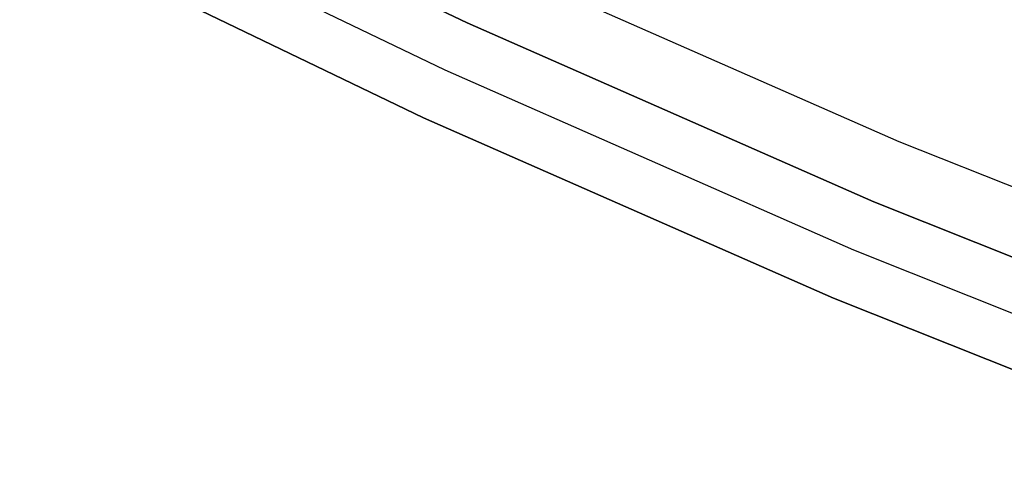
# Model space of a CAD drawing. Header units: millimetres. Extents: x 7986 to 9191, y -11326 to -10283.
# Tile 17 of 256: x 8543.75 to 8551.3, y -10758.85 to -10755.44. Entities that reach past the tile are written whole.
import ezdxf

# ---------------------------------------------------------------- set-up
doc = ezdxf.new("R2010")
doc.units = ezdxf.units.MM
doc.layers.add('BLANCO METALICO', color=7, linetype='Continuous', true_color=0xededed)

msp = doc.modelspace()

# ---------------------------------------------------------------- linework, layer by layer
at = {"layer": 'BLANCO METALICO'}
for p, q in [((8544.1099, -10753.9844, 143.5815), (8547.1797, -10755.4628, 143.5815)), ((8547.1797, -10755.4628, 141.9653), (8544.1099, -10753.9844, 141.9653)), ((8544.1099, -10753.9844, 142.7734), (8547.1797, -10755.4628, 142.7734)), ((8547.1797, -10755.4628, 140.4653), (8544.1099, -10753.9844, 140.4653)), ((8547.0124, -10755.8261, 143.5815), (8543.9301, -10754.3418, 143.5815)), ((8546.8451, -10756.1894, 143.5815), (8543.7504, -10754.6991, 143.5815)), ((8543.7504, -10754.6991, 141.9653), (8546.8451, -10756.1894, 141.9653)), ((8543.7504, -10754.6991, 140.4653), (8546.8451, -10756.1894, 140.4653)), ((8546.8451, -10756.1894, 142.7734), (8543.7504, -10754.6991, 142.7734)), ((8546.8451, -10756.1894, 141.2153), (8543.7504, -10754.6991, 141.2153)), ((8550.492, -10756.3732, 139.1653), (8547.3888, -10755.0086, 139.1653)), ((8550.492, -10756.3732, 139.9653), (8547.3888, -10755.0086, 139.9653)), ((8547.1797, -10755.4628, 143.5815), (8550.2987, -10756.8343, 143.5815)), ((8550.2987, -10756.8343, 141.9653), (8547.1797, -10755.4628, 141.9653)), ((8547.1797, -10755.4628, 142.7734), (8550.2987, -10756.8343, 142.7734)), ((8550.2987, -10756.8343, 140.4653), (8547.1797, -10755.4628, 140.4653)), ((8550.144, -10757.2032, 143.5815), (8547.0124, -10755.8261, 143.5815)), ((8549.9894, -10757.5721, 143.5815), (8546.8451, -10756.1894, 143.5815)), ((8546.8451, -10756.1894, 141.9653), (8549.9894, -10757.5721, 141.9653)), ((8546.8451, -10756.1894, 140.4653), (8549.9894, -10757.5721, 140.4653)), ((8549.9894, -10757.5721, 142.7734), (8546.8451, -10756.1894, 142.7734)), ((8549.9894, -10757.5721, 141.2153), (8546.8451, -10756.1894, 141.2153)), ((8553.6405, -10757.6298, 139.1653), (8550.492, -10756.3732, 139.1653)), ((8553.6405, -10757.6298, 139.9653), (8550.492, -10756.3732, 139.9653)), ((8550.2987, -10756.8343, 143.5815), (8553.4632, -10758.0973, 143.5815)), ((8553.4632, -10758.0973, 141.9653), (8550.2987, -10756.8343, 141.9653)), ((8550.2987, -10756.8343, 142.7734), (8553.4632, -10758.0973, 142.7734)), ((8553.4632, -10758.0973, 140.4653), (8550.2987, -10756.8343, 140.4653)), ((8553.3214, -10758.4713, 143.5815), (8550.144, -10757.2032, 143.5815)), ((8553.1795, -10758.8453, 143.5815), (8549.9894, -10757.5721, 143.5815)), ((8549.9894, -10757.5721, 141.9653), (8553.1795, -10758.8453, 141.9653)), ((8549.9894, -10757.5721, 140.4653), (8553.1795, -10758.8453, 140.4653)), ((8553.1795, -10758.8453, 142.7734), (8549.9894, -10757.5721, 142.7734)), ((8553.1795, -10758.8453, 141.2153), (8549.9894, -10757.5721, 141.2153))]:
    msp.add_line(p, q, dxfattribs=at)

doc.saveas('drawing.dxf')
